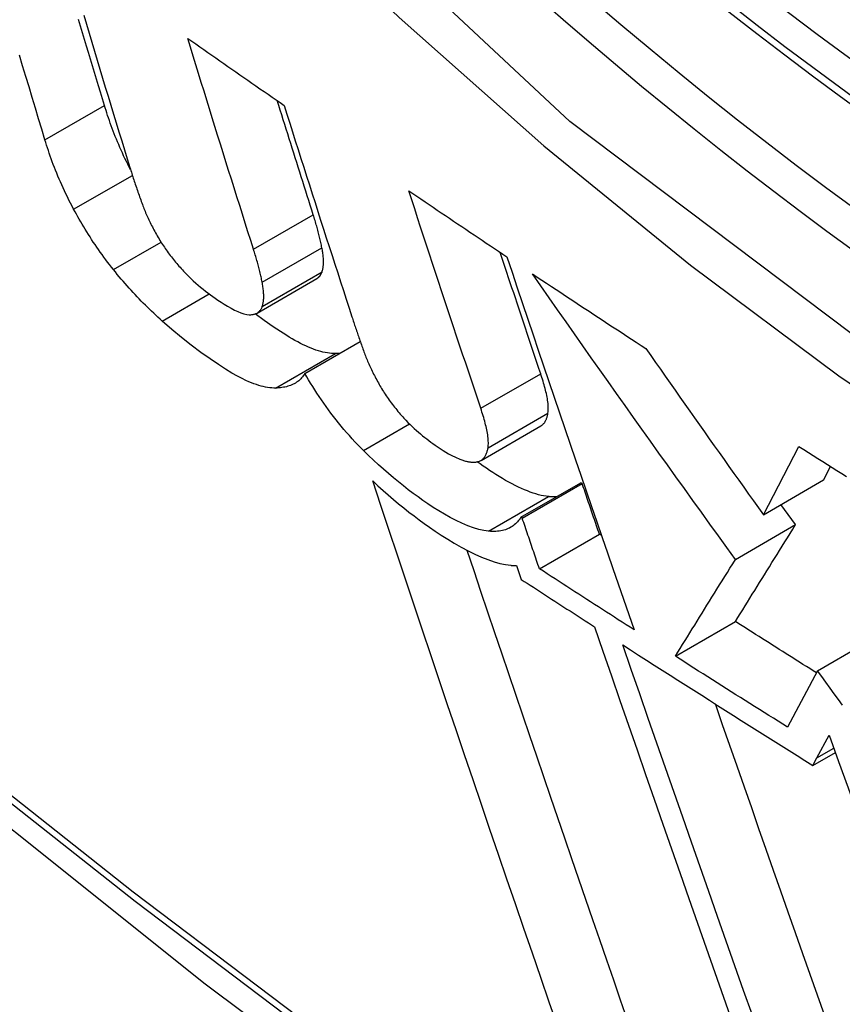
# Model space of a CAD drawing. Header units: inches. Extents: x 23 to 567, y 61 to 264.
# Tile 172 of 256: x 520.6235 to 520.704, y 221.4397 to 221.5361. Entities that reach past the tile are written whole.
import ezdxf

# ---------------------------------------------------------------- set-up
doc = ezdxf.new("R2010")
doc.units = ezdxf.units.IN
doc.header["$MEASUREMENT"] = 0
doc.layers.add('Visible Edges(ANSI)', color=7, linetype='Continuous', lineweight=25)
doc.layers.add('Visible Tangent Edges(ANSI)', color=7, linetype='Continuous', lineweight=25)

msp = doc.modelspace()

# ---------------------------------------------------------------- linework, layer by layer
at = {"layer": 'Visible Edges(ANSI)'}
for p, q in [((520.646754, 221.507372), (520.652602, 221.510749)), ((520.651417, 221.501462), (520.656844, 221.504596)), ((520.668673, 221.492941), (520.674539, 221.496328)), ((520.696306, 221.48763), (520.699795, 221.494295)), ((520.702191, 221.491027), (520.702886, 221.492353)), ((520.696306, 221.48763), (520.702191, 221.491028)), ((520.672567, 221.487375), (520.678436, 221.490763)), ((520.672704, 221.487285), (520.678574, 221.490674)), ((520.678574, 221.490674), (520.678436, 221.490763)), ((520.699454, 221.486657), (520.698029, 221.488625)), ((520.672704, 221.487285), (520.672567, 221.487375)), ((520.693571, 221.48326), (520.699454, 221.486657)), ((520.674388, 221.482338), (520.680258, 221.485727)), ((520.680469, 221.485591), (520.680258, 221.485727)), ((520.67214, 221.482644), (520.672597, 221.481302)), ((520.687694, 221.473779), (520.693573, 221.477173)), ((520.701622, 221.472349), (520.705889, 221.474813)), ((520.701622, 221.472349), (520.698667, 221.466839)), ((520.701558, 221.463819), (520.702759, 221.466063)), ((520.701165, 221.463095), (520.703365, 221.464365)), ((520.701165, 221.463095), (520.701558, 221.463819))]:
    msp.add_line(p, q, dxfattribs=at)
at = {"layer": 'Visible Edges(ANSI)', "flags": 128}
for points in [[(520.495276, 221.569773), (520.531083, 221.535617), (520.567451, 221.502852), (520.604332, 221.471535), (520.641677, 221.441719), (520.67944, 221.413457), (520.717573, 221.386797), (520.75603, 221.361791), (520.794767, 221.338487), (520.833738, 221.316934), (520.8729, 221.297179), (520.912211, 221.279272), (520.951626, 221.263261), (520.991103, 221.249197), (521.030597, 221.237132), (521.070059, 221.227119), (521.109439, 221.219214)], [(520.629773, 221.536526), (520.630037, 221.535644), (520.630301, 221.534763), (520.630565, 221.533882), (520.63083, 221.533001), (520.631095, 221.532121), (520.63136, 221.531241), (520.631626, 221.530362), (520.631892, 221.529484), (520.632159, 221.528605), (520.632426, 221.527728), (520.632693, 221.52685), (520.632961, 221.525974), (520.633229, 221.525098), (520.633497, 221.524223), (520.633765, 221.523348), (520.634034, 221.522474), (520.634303, 221.5216)], [(520.63181, 221.527687), (520.631615, 221.528332), (520.631419, 221.528977), (520.631224, 221.529623), (520.631029, 221.530269), (520.630834, 221.530915), (520.630639, 221.531562), (520.630444, 221.532209), (520.63025, 221.532857), (520.630055, 221.533504), (520.629861, 221.534152), (520.629667, 221.534801), (520.629474, 221.535449), (520.62928, 221.536098)], [(520.646399, 221.513617), (520.646128, 221.514471), (520.645857, 221.515326), (520.645586, 221.516182), (520.645315, 221.517038), (520.645044, 221.517895), (520.644774, 221.518752), (520.644504, 221.51961), (520.644234, 221.520468), (520.643964, 221.521327), (520.643695, 221.522187), (520.643426, 221.523047), (520.643157, 221.523907), (520.642889, 221.524768), (520.642621, 221.525629), (520.642353, 221.52649), (520.642085, 221.527352), (520.641818, 221.528214), (520.641552, 221.529076), (520.641286, 221.529939), (520.64102, 221.530801), (520.640754, 221.531664), (520.640489, 221.532527), (520.640225, 221.53339), (520.639961, 221.534253)], [(520.639961, 221.534253), (520.640353, 221.53398), (520.640744, 221.533706), (520.641137, 221.533432), (520.641529, 221.533159), (520.641921, 221.532885), (520.642313, 221.532612), (520.642706, 221.532338), (520.643099, 221.532065), (520.643492, 221.531791), (520.643885, 221.531518), (520.644278, 221.531245), (520.644671, 221.530971), (520.645064, 221.530698), (520.645458, 221.530425), (520.645852, 221.530152), (520.646245, 221.529878), (520.646639, 221.529605), (520.647033, 221.529332), (520.647427, 221.529059), (520.647822, 221.528786), (520.648216, 221.528514), (520.648611, 221.528241), (520.649005, 221.527968), (520.6494, 221.527695)], [(520.62598, 221.524321), (520.625667, 221.525355), (520.625355, 221.526389), (520.625043, 221.527424), (520.624732, 221.52846), (520.624421, 221.529497), (520.62411, 221.530535), (520.6238, 221.531574), (520.62349, 221.532613)], [(520.634371, 221.521379), (520.634227, 221.521659), (520.634087, 221.521938), (520.63395, 221.522216), (520.633817, 221.522492), (520.633687, 221.522768), (520.63356, 221.523042), (520.633437, 221.523315), (520.633318, 221.523586), (520.633201, 221.523856), (520.633088, 221.524125), (520.632978, 221.524392), (520.632871, 221.524657), (520.632767, 221.52492), (520.632666, 221.525182), (520.632568, 221.525442), (520.632473, 221.5257), (520.632381, 221.525956), (520.632291, 221.52621), (520.632204, 221.526462), (520.63212, 221.526712), (520.632039, 221.526959), (520.63196, 221.527204), (520.631884, 221.527447), (520.63181, 221.527687)], [(520.652247, 221.516993), (520.652099, 221.517456), (520.651952, 221.51792), (520.651804, 221.518384), (520.651657, 221.518848), (520.65151, 221.519312), (520.651362, 221.519776), (520.651215, 221.520241), (520.651068, 221.520705), (520.650921, 221.52117), (520.650774, 221.521635), (520.650627, 221.522101), (520.65048, 221.522566), (520.650333, 221.523032), (520.650186, 221.523497), (520.65004, 221.523963), (520.649893, 221.524429), (520.649747, 221.524896), (520.6496, 221.525362), (520.649454, 221.525828), (520.649308, 221.526295), (520.649162, 221.526762), (520.649016, 221.527229), (520.64887, 221.527696), (520.648724, 221.528163)], [(520.6494, 221.527695), (520.649672, 221.52683), (520.649945, 221.525965), (520.650218, 221.5251), (520.650492, 221.524235), (520.650766, 221.52337), (520.651041, 221.522506), (520.651316, 221.521641), (520.651591, 221.520777), (520.651867, 221.519912), (520.652142, 221.519049), (520.652419, 221.518185), (520.652695, 221.517322), (520.652972, 221.516459), (520.653249, 221.515596), (520.653526, 221.514734), (520.653804, 221.513873), (520.654082, 221.513012), (520.65436, 221.512151), (520.654638, 221.511291), (520.654916, 221.510432), (520.655194, 221.509573), (520.655473, 221.508715), (520.655752, 221.507858), (520.656031, 221.507001)], [(520.628792, 221.517531), (520.628631, 221.517832), (520.628474, 221.518133), (520.628322, 221.518432), (520.628174, 221.51873), (520.62803, 221.519027), (520.62789, 221.519323), (520.627754, 221.519617), (520.627622, 221.519909), (520.627493, 221.5202), (520.627368, 221.52049), (520.627247, 221.520777), (520.62713, 221.521063), (520.627016, 221.521347), (520.626906, 221.521629), (520.626799, 221.521909), (520.626695, 221.522187), (520.626595, 221.522462), (520.626498, 221.522735), (520.626404, 221.523006), (520.626313, 221.523274), (520.626225, 221.52354), (520.626141, 221.523803), (520.626059, 221.524064), (520.62598, 221.524321)], [(520.634303, 221.5216), (520.634348, 221.521454), (520.634394, 221.521307), (520.63444, 221.52116), (520.634487, 221.521013), (520.634534, 221.520865), (520.634581, 221.520717), (520.634629, 221.520568), (520.634678, 221.520419), (520.634727, 221.52027), (520.634777, 221.52012), (520.634827, 221.51997), (520.634877, 221.51982), (520.634928, 221.519669), (520.63498, 221.519518), (520.635032, 221.519367), (520.635085, 221.519215), (520.635138, 221.519063), (520.635191, 221.518911), (520.635246, 221.518759), (520.6353, 221.518606), (520.635355, 221.518453), (520.635411, 221.5183), (520.635467, 221.518146), (520.635524, 221.517993)], [(520.661593, 221.519345), (520.661992, 221.519075), (520.66239, 221.518805), (520.662788, 221.518535), (520.663187, 221.518265), (520.663586, 221.517995), (520.663985, 221.517725), (520.664384, 221.517456), (520.664783, 221.517186), (520.665182, 221.516916), (520.665582, 221.516647), (520.665982, 221.516377), (520.666382, 221.516108), (520.666782, 221.515839), (520.667182, 221.515569), (520.667583, 221.5153), (520.667983, 221.515031), (520.668384, 221.514762), (520.668785, 221.514493), (520.669186, 221.514224), (520.669587, 221.513955), (520.669989, 221.513686), (520.67039, 221.513418), (520.670792, 221.513149), (520.671194, 221.512881)], [(520.668644, 221.498048), (520.668349, 221.498929), (520.668053, 221.499811), (520.667758, 221.500694), (520.667462, 221.501578), (520.667167, 221.502463), (520.666872, 221.503348), (520.666576, 221.504234), (520.666281, 221.50512), (520.665986, 221.506007), (520.665692, 221.506895), (520.665397, 221.507783), (520.665103, 221.508671), (520.664808, 221.50956), (520.664515, 221.510449), (520.664221, 221.511338), (520.663928, 221.512227), (520.663635, 221.513117), (520.663342, 221.514007), (520.663049, 221.514897), (520.662757, 221.515786), (520.662466, 221.516676), (520.662175, 221.517566), (520.661884, 221.518456), (520.661593, 221.519345)], [(520.635524, 221.517993), (520.635573, 221.517862), (520.635624, 221.51773), (520.635676, 221.517597), (520.635729, 221.517464), (520.635785, 221.517329), (520.635841, 221.517194), (520.635899, 221.517057), (520.635959, 221.51692), (520.636021, 221.516782), (520.636084, 221.516643), (520.636148, 221.516503), (520.636215, 221.516363), (520.636283, 221.516222), (520.636353, 221.51608), (520.636425, 221.515937), (520.636498, 221.515793), (520.636574, 221.515649), (520.636651, 221.515504), (520.63673, 221.515359), (520.636811, 221.515213), (520.636894, 221.515066), (520.636979, 221.514919), (520.637066, 221.51477), (520.637155, 221.514622)], [(520.632688, 221.51162), (520.632496, 221.511862), (520.632307, 221.512106), (520.63212, 221.512349), (520.631936, 221.512594), (520.631754, 221.512839), (520.631575, 221.513085), (520.631399, 221.513331), (520.631225, 221.513578), (520.631053, 221.513825), (520.630884, 221.514072), (520.630718, 221.51432), (520.630554, 221.514569), (520.630393, 221.514818), (520.630234, 221.515067), (520.630077, 221.515316), (520.629924, 221.515564), (520.629773, 221.515812), (520.629625, 221.51606), (520.629479, 221.516306), (520.629337, 221.516553), (520.629197, 221.516798), (520.629059, 221.517043), (520.628924, 221.517287), (520.628792, 221.517531)], [(520.653093, 221.513761), (520.653067, 221.513888), (520.653041, 221.514016), (520.653014, 221.514145), (520.652986, 221.514274), (520.652957, 221.514404), (520.652927, 221.514534), (520.652897, 221.514665), (520.652865, 221.514797), (520.652833, 221.51493), (520.6528, 221.515063), (520.652765, 221.515196), (520.652731, 221.515331), (520.652695, 221.515466), (520.652658, 221.515601), (520.652621, 221.515738), (520.652583, 221.515874), (520.652544, 221.516012), (520.652504, 221.51615), (520.652463, 221.516289), (520.652421, 221.516429), (520.652379, 221.516569), (520.652336, 221.516709), (520.652291, 221.516851), (520.652247, 221.516993)], [(520.637155, 221.514622), (520.637237, 221.514487), (520.637321, 221.514353), (520.637407, 221.514218), (520.637494, 221.514084), (520.637583, 221.51395), (520.637673, 221.513815), (520.637766, 221.513681), (520.63786, 221.513547), (520.637956, 221.513412), (520.638053, 221.513278), (520.638152, 221.513144), (520.638253, 221.51301), (520.638355, 221.512877), (520.638459, 221.512745), (520.638563, 221.512614), (520.638668, 221.512484), (520.638774, 221.512355), (520.638881, 221.512227), (520.63899, 221.5121), (520.639099, 221.511973), (520.639209, 221.511848), (520.63932, 221.511723), (520.639431, 221.5116), (520.639544, 221.511477)], [(520.647245, 221.510385), (520.647219, 221.510512), (520.647193, 221.51064), (520.647166, 221.510768), (520.647138, 221.510898), (520.647109, 221.511027), (520.647079, 221.511158), (520.647048, 221.511289), (520.647017, 221.511421), (520.646985, 221.511553), (520.646952, 221.511686), (520.646918, 221.51182), (520.646883, 221.511954), (520.646847, 221.512089), (520.646811, 221.512225), (520.646773, 221.512361), (520.646735, 221.512498), (520.646696, 221.512636), (520.646656, 221.512774), (520.646616, 221.512913), (520.646574, 221.513053), (520.646532, 221.513193), (520.646488, 221.513333), (520.646444, 221.513475), (520.646399, 221.513617)], [(520.653108, 221.511402), (520.653132, 221.511477), (520.653153, 221.511555), (520.653173, 221.511634), (520.65319, 221.511716), (520.653205, 221.5118), (520.653217, 221.511887), (520.653227, 221.511975), (520.653235, 221.512065), (520.653241, 221.512157), (520.653245, 221.512252), (520.653247, 221.512348), (520.653247, 221.512446), (520.653245, 221.512546), (520.65324, 221.512648), (520.653234, 221.512752), (520.653226, 221.512857), (520.653216, 221.512965), (520.653203, 221.513074), (520.65319, 221.513184), (520.653174, 221.513296), (520.653156, 221.51341), (520.653137, 221.513526), (520.653116, 221.513643), (520.653093, 221.513761)], [(520.67451, 221.501434), (520.674345, 221.501927), (520.674179, 221.502419), (520.674014, 221.502912), (520.673849, 221.503406), (520.673683, 221.503899), (520.673518, 221.504393), (520.673353, 221.504887), (520.673187, 221.505381), (520.673022, 221.505875), (520.672857, 221.50637), (520.672692, 221.506865), (520.672527, 221.50736), (520.672361, 221.507855), (520.672196, 221.50835), (520.672031, 221.508846), (520.671866, 221.509342), (520.671701, 221.509837), (520.671536, 221.510333), (520.671371, 221.51083), (520.671207, 221.511326), (520.671042, 221.511822), (520.670877, 221.512319), (520.670713, 221.512815), (520.670548, 221.513312)], [(520.671194, 221.512881), (520.671704, 221.511358), (520.672216, 221.509833), (520.67273, 221.508306), (520.673245, 221.506778), (520.673761, 221.50525), (520.674278, 221.50372), (520.674797, 221.50219), (520.675316, 221.500659), (520.675836, 221.499128), (520.676357, 221.497598), (520.676878, 221.496069), (520.6774, 221.49454), (520.677922, 221.493012), (520.678444, 221.491486), (520.678967, 221.489961), (520.67949, 221.488438), (520.680012, 221.486918), (520.680534, 221.4854), (520.681056, 221.483884), (520.681578, 221.482372), (520.682099, 221.480863), (520.68262, 221.479358), (520.683139, 221.477856), (520.683658, 221.476359)], [(520.637451, 221.506591), (520.637246, 221.506775), (520.637041, 221.506962), (520.636835, 221.507152), (520.63663, 221.507344), (520.636425, 221.507539), (520.63622, 221.507736), (520.636015, 221.507935), (520.635811, 221.508137), (520.635609, 221.50834), (520.635407, 221.508545), (520.635206, 221.508752), (520.635006, 221.508961), (520.634807, 221.509172), (520.634609, 221.509385), (520.634412, 221.5096), (520.634217, 221.509816), (520.634022, 221.510035), (520.633828, 221.510255), (520.633635, 221.510478), (520.633444, 221.510702), (520.633253, 221.510929), (520.633064, 221.511157), (520.632875, 221.511388), (520.632688, 221.51162)], [(520.639544, 221.511477), (520.639781, 221.511227), (520.64002, 221.510986), (520.640261, 221.510752), (520.640502, 221.510527), (520.640743, 221.51031), (520.640983, 221.510101), (520.641223, 221.509899), (520.641462, 221.509704), (520.6417, 221.509516), (520.641937, 221.509334), (520.642172, 221.509158), (520.642406, 221.508988), (520.642648, 221.508817), (520.64292, 221.508629), (520.643217, 221.508431), (520.643533, 221.508228), (520.643862, 221.508028), (520.644198, 221.507837), (520.644533, 221.507661), (520.644858, 221.507509), (520.645168, 221.507385), (520.645461, 221.507291), (520.645734, 221.50723), (520.645985, 221.507205)], [(520.652602, 221.510749), (520.652632, 221.510767), (520.65266, 221.510785), (520.652688, 221.510805), (520.652716, 221.510825), (520.652742, 221.510846), (520.652768, 221.510868), (520.652793, 221.51089), (520.652817, 221.510914), (520.652841, 221.510938), (520.652863, 221.510964), (520.652886, 221.51099), (520.652907, 221.511017), (520.652928, 221.511044), (520.652947, 221.511073), (520.652967, 221.511102), (520.652985, 221.511132), (520.653003, 221.511163), (520.65302, 221.511195), (520.653036, 221.511227), (520.653052, 221.511261), (520.653067, 221.511295), (520.653081, 221.51133), (520.653095, 221.511365), (520.653108, 221.511402)], [(520.673714, 221.511201), (520.674173, 221.510896), (520.674633, 221.510591), (520.675093, 221.510286), (520.675553, 221.509981), (520.676013, 221.509676), (520.676473, 221.509371), (520.676934, 221.509067), (520.677395, 221.508762), (520.677856, 221.508458), (520.678317, 221.508153), (520.678779, 221.507849), (520.679241, 221.507545), (520.679703, 221.507241), (520.680165, 221.506937), (520.680628, 221.506633), (520.681091, 221.50633), (520.681554, 221.506026), (520.682017, 221.505723), (520.682481, 221.505419), (520.682945, 221.505116), (520.683409, 221.504813), (520.683873, 221.50451), (520.684338, 221.504207), (520.684803, 221.503904)], [(520.693571, 221.48326), (520.692738, 221.484411), (520.691905, 221.485563), (520.691073, 221.486717), (520.690241, 221.487872), (520.689409, 221.489028), (520.688577, 221.490186), (520.687746, 221.491345), (520.686915, 221.492505), (520.686085, 221.493666), (520.685255, 221.494829), (520.684425, 221.495992), (520.683597, 221.497157), (520.682769, 221.498322), (520.681941, 221.499489), (520.681114, 221.500656), (520.680288, 221.501825), (520.679463, 221.502994), (520.678639, 221.504164), (520.677816, 221.505335), (520.676993, 221.506507), (520.676172, 221.507679), (520.675352, 221.508853), (520.674532, 221.510027), (520.673714, 221.511201)], [(520.647259, 221.508025), (520.647283, 221.5081), (520.647305, 221.508178), (520.647324, 221.508257), (520.647341, 221.508339), (520.647356, 221.508423), (520.647368, 221.50851), (520.647379, 221.508598), (520.647387, 221.508688), (520.647393, 221.508781), (520.647397, 221.508875), (520.647398, 221.508971), (520.647398, 221.509069), (520.647396, 221.509169), (520.647392, 221.509271), (520.647385, 221.509375), (520.647377, 221.509481), (520.647367, 221.509588), (520.647355, 221.509697), (520.647341, 221.509808), (520.647325, 221.50992), (520.647308, 221.510034), (520.647288, 221.510149), (520.647267, 221.510266), (520.647245, 221.510385)], [(520.645985, 221.507205), (520.646065, 221.507205), (520.646143, 221.507207), (520.646218, 221.507213), (520.646291, 221.507221), (520.646362, 221.507233), (520.646431, 221.507247), (520.646498, 221.507265), (520.646562, 221.507285), (520.646624, 221.507309), (520.646684, 221.507335), (520.646741, 221.507365), (520.646796, 221.507398), (520.646849, 221.507434), (520.646899, 221.507474), (520.646946, 221.507516), (520.646991, 221.507561), (520.647033, 221.507609), (520.647073, 221.50766), (520.64711, 221.507714), (520.647145, 221.50777), (520.647177, 221.50783), (520.647207, 221.507892), (520.647234, 221.507957), (520.647259, 221.508025)], [(520.64856, 221.500024), (520.648374, 221.500024), (520.648182, 221.500033), (520.647984, 221.500052), (520.647781, 221.500081), (520.647571, 221.500119), (520.647356, 221.500166), (520.647135, 221.500223), (520.646908, 221.50029), (520.646675, 221.500366), (520.646437, 221.500452), (520.646193, 221.500547), (520.645943, 221.500651), (520.645649, 221.500783), (520.645278, 221.500962), (520.644827, 221.501197), (520.644292, 221.501498), (520.643669, 221.501872), (520.642955, 221.502329), (520.642145, 221.502877), (520.641241, 221.503522), (520.640305, 221.504224), (520.639361, 221.504969), (520.638408, 221.505758), (520.637451, 221.506591)], [(520.654411, 221.503403), (520.654224, 221.503402), (520.65403, 221.503412), (520.65383, 221.503431), (520.653625, 221.50346), (520.653414, 221.503498), (520.653197, 221.503546), (520.652974, 221.503604), (520.652746, 221.503671), (520.652512, 221.503748), (520.652272, 221.503835), (520.652027, 221.50393), (520.651776, 221.504035), (520.65152, 221.50415), (520.651259, 221.504273), (520.650993, 221.504405), (520.650724, 221.504545), (520.650451, 221.504693), (520.650175, 221.504849), (520.649896, 221.505012), (520.649547, 221.505224), (520.649024, 221.505556), (520.64832, 221.506026), (520.647456, 221.50663), (520.646563, 221.507285)], [(520.656031, 221.507001), (520.656075, 221.506866), (520.656119, 221.506731), (520.656164, 221.506596), (520.656208, 221.50646), (520.656253, 221.506325), (520.656299, 221.506189), (520.656344, 221.506053), (520.65639, 221.505917), (520.656436, 221.50578), (520.656482, 221.505644), (520.656529, 221.505507), (520.656576, 221.505371), (520.656623, 221.505234), (520.65667, 221.505097), (520.656717, 221.50496), (520.656765, 221.504822), (520.656813, 221.504685), (520.656861, 221.504547), (520.65691, 221.50441), (520.656958, 221.504272), (520.657007, 221.504133), (520.657056, 221.503995), (520.657106, 221.503857), (520.657155, 221.503718)], [(520.657155, 221.503718), (520.657203, 221.503588), (520.657251, 221.503458), (520.657301, 221.503326), (520.657353, 221.503194), (520.657406, 221.503061), (520.65746, 221.502927), (520.657516, 221.502792), (520.657573, 221.502657), (520.657631, 221.502521), (520.657692, 221.502384), (520.657753, 221.502246), (520.657816, 221.502107), (520.657881, 221.501968), (520.657948, 221.501828), (520.658015, 221.501687), (520.658085, 221.501545), (520.658156, 221.501402), (520.658229, 221.501259), (520.658303, 221.501115), (520.658379, 221.50097), (520.658457, 221.500824), (520.658537, 221.500678), (520.658618, 221.500531), (520.658701, 221.500383)], [(520.684803, 221.503904), (520.685279, 221.503223), (520.685756, 221.502542), (520.686233, 221.501861), (520.68671, 221.50118), (520.687188, 221.500499), (520.687666, 221.499819), (520.688144, 221.499139), (520.688623, 221.498459), (520.689102, 221.49778), (520.689581, 221.497101), (520.69006, 221.496422), (520.690539, 221.495744), (520.691019, 221.495065), (520.691499, 221.494387), (520.691979, 221.49371), (520.692459, 221.493033), (520.69294, 221.492356), (520.69342, 221.49168), (520.693901, 221.491004), (520.694382, 221.490328), (520.694863, 221.489653), (520.695344, 221.488978), (520.695825, 221.488304), (520.696306, 221.48763)], [(520.654823, 221.503429), (520.654807, 221.503427), (520.65479, 221.503426), (520.654773, 221.503424), (520.654756, 221.503423), (520.654739, 221.503421), (520.654722, 221.50342), (520.654705, 221.503418), (520.654688, 221.503417), (520.654671, 221.503416), (520.654654, 221.503415), (520.654637, 221.503413), (520.65462, 221.503412), (520.654603, 221.503411), (520.654586, 221.50341), (520.654568, 221.503409), (520.654551, 221.503408), (520.654534, 221.503407), (520.654516, 221.503407), (520.654499, 221.503406), (520.654481, 221.503405), (520.654464, 221.503404), (520.654446, 221.503404), (520.654429, 221.503403), (520.654411, 221.503403)], [(520.651417, 221.501462), (520.651346, 221.501343), (520.65127, 221.50123), (520.65119, 221.501122), (520.651105, 221.50102), (520.651016, 221.500923), (520.650922, 221.500832), (520.650824, 221.500745), (520.650721, 221.500665), (520.650615, 221.500589), (520.650504, 221.500518), (520.650389, 221.500453), (520.65027, 221.500392), (520.650148, 221.500336), (520.650021, 221.500285), (520.649891, 221.500239), (520.649757, 221.500197), (520.649619, 221.50016), (520.649478, 221.500128), (520.649333, 221.5001), (520.649185, 221.500076), (520.649034, 221.500057), (520.648879, 221.500042), (520.648721, 221.500031), (520.64856, 221.500024)], [(520.65716, 221.493911), (520.656878, 221.494194), (520.656599, 221.494481), (520.656324, 221.494773), (520.656051, 221.495068), (520.655781, 221.495368), (520.655514, 221.495672), (520.65525, 221.49598), (520.654989, 221.496293), (520.65473, 221.496609), (520.654476, 221.496929), (520.654226, 221.497249), (520.653982, 221.497572), (520.653742, 221.497895), (520.653506, 221.49822), (520.653275, 221.498546), (520.653049, 221.498872), (520.652828, 221.499197), (520.652612, 221.499523), (520.652401, 221.499848), (520.652195, 221.500173), (520.651993, 221.500497), (520.651796, 221.50082), (520.651604, 221.501142), (520.651417, 221.501462)], [(520.675222, 221.497575), (520.675239, 221.497695), (520.67525, 221.497822), (520.675255, 221.497953), (520.675256, 221.498089), (520.675251, 221.49823), (520.675242, 221.498375), (520.675229, 221.498524), (520.675211, 221.498677), (520.675189, 221.498832), (520.675164, 221.498991), (520.675135, 221.499151), (520.675103, 221.499314), (520.675068, 221.499479), (520.67503, 221.499647), (520.674989, 221.499818), (520.674945, 221.499991), (520.674899, 221.500166), (520.67485, 221.500343), (520.674798, 221.500522), (520.674744, 221.500702), (520.674688, 221.500884), (520.674631, 221.501066), (520.674571, 221.50125), (520.67451, 221.501434)], [(520.658701, 221.500383), (520.658779, 221.500245), (520.65886, 221.500108), (520.658943, 221.49997), (520.659027, 221.499831), (520.659114, 221.499693), (520.659203, 221.499554), (520.659294, 221.499414), (520.659387, 221.499275), (520.659483, 221.499135), (520.65958, 221.498995), (520.65968, 221.498854), (520.659782, 221.498713), (520.659886, 221.498573), (520.659991, 221.498434), (520.660098, 221.498295), (520.660206, 221.498158), (520.660315, 221.498021), (520.660426, 221.497885), (520.660538, 221.497749), (520.660652, 221.497615), (520.660766, 221.497481), (520.660883, 221.497348), (520.661, 221.497216), (520.661118, 221.497085)], [(520.669356, 221.494188), (520.669372, 221.494308), (520.669383, 221.494435), (520.669389, 221.494566), (520.669389, 221.494702), (520.669385, 221.494843), (520.669376, 221.494988), (520.669362, 221.495137), (520.669345, 221.49529), (520.669323, 221.495445), (520.669298, 221.495604), (520.669269, 221.495764), (520.669237, 221.495927), (520.669202, 221.496092), (520.669164, 221.49626), (520.669123, 221.496431), (520.669079, 221.496604), (520.669033, 221.496779), (520.668984, 221.496956), (520.668932, 221.497135), (520.668878, 221.497315), (520.668823, 221.497497), (520.668765, 221.49768), (520.668706, 221.497864), (520.668644, 221.498048)], [(520.661118, 221.497085), (520.661318, 221.49687), (520.66152, 221.496662), (520.661723, 221.496459), (520.661928, 221.496263), (520.662134, 221.496072), (520.662339, 221.495888), (520.662545, 221.495709), (520.66275, 221.495535), (520.662954, 221.495367), (520.663158, 221.495203), (520.663361, 221.495045), (520.663563, 221.49489), (520.663764, 221.49474), (520.663965, 221.494593), (520.664165, 221.49445), (520.664364, 221.49431), (520.664562, 221.494174), (520.66476, 221.494041), (520.664976, 221.4939), (520.665219, 221.493752), (520.665496, 221.493595), (520.665815, 221.49343), (520.666184, 221.493254), (520.666611, 221.493069)], [(520.674539, 221.496328), (520.674587, 221.496358), (520.674633, 221.49639), (520.674677, 221.496425), (520.67472, 221.496462), (520.67476, 221.496501), (520.674799, 221.496542), (520.674835, 221.496585), (520.67487, 221.49663), (520.674904, 221.496677), (520.674935, 221.496726), (520.674965, 221.496777), (520.674993, 221.49683), (520.67502, 221.496884), (520.675045, 221.49694), (520.675069, 221.496997), (520.675091, 221.497056), (520.675112, 221.497116), (520.675131, 221.497178), (520.67515, 221.497241), (520.675167, 221.497306), (520.675182, 221.497372), (520.675197, 221.497438), (520.67521, 221.497506), (520.675222, 221.497575)], [(520.669411, 221.486018), (520.668942, 221.486086), (520.668445, 221.486198), (520.667922, 221.486354), (520.667371, 221.486554), (520.666801, 221.486795), (520.666227, 221.487067), (520.665655, 221.487365), (520.665089, 221.487682), (520.664534, 221.488013), (520.663994, 221.488352), (520.663475, 221.488693), (520.66298, 221.48903), (520.662505, 221.489365), (520.662028, 221.489711), (520.661548, 221.490072), (520.661065, 221.490446), (520.660579, 221.490834), (520.660091, 221.491236), (520.659602, 221.491651), (520.659112, 221.492079), (520.658622, 221.49252), (520.658133, 221.492972), (520.657646, 221.493436), (520.65716, 221.493911)], [(520.668398, 221.492832), (520.668469, 221.492852), (520.668537, 221.492876), (520.668602, 221.492904), (520.668663, 221.492936), (520.668722, 221.492972), (520.668778, 221.493011), (520.66883, 221.493054), (520.66888, 221.4931), (520.668927, 221.493149), (520.668972, 221.493201), (520.669013, 221.493256), (520.669053, 221.493314), (520.66909, 221.493374), (520.669124, 221.493438), (520.669156, 221.493503), (520.669186, 221.493571), (520.669214, 221.493641), (520.66924, 221.493714), (520.669264, 221.493788), (520.669286, 221.493865), (520.669306, 221.493943), (520.669324, 221.494023), (520.669341, 221.494105), (520.669356, 221.494188)], [(520.699795, 221.494295), (520.700259, 221.494003), (520.700722, 221.493711), (520.701186, 221.49342), (520.701651, 221.493128), (520.702115, 221.492836), (520.70258, 221.492545), (520.703045, 221.492254), (520.703511, 221.491962), (520.703976, 221.491671), (520.704443, 221.49138)], [(520.666611, 221.493069), (520.666703, 221.493032), (520.666792, 221.492998), (520.66688, 221.492966), (520.666967, 221.492937), (520.667052, 221.492911), (520.667136, 221.492887), (520.667218, 221.492865), (520.667299, 221.492846), (520.667378, 221.492829), (520.667456, 221.492815), (520.667532, 221.492803), (520.667607, 221.492793), (520.667681, 221.492785), (520.667753, 221.492779), (520.667824, 221.492776), (520.667893, 221.492775), (520.667961, 221.492775), (520.668027, 221.492778), (520.668092, 221.492782), (520.668156, 221.492789), (520.668219, 221.492797), (520.66828, 221.492807), (520.66834, 221.492819), (520.668398, 221.492832)], [(520.675278, 221.489405), (520.675042, 221.489434), (520.674799, 221.489474), (520.67455, 221.489526), (520.674294, 221.489589), (520.674032, 221.489663), (520.673763, 221.489749), (520.673489, 221.489845), (520.673207, 221.489952), (520.67292, 221.49007), (520.672627, 221.490199), (520.672328, 221.490338), (520.672023, 221.490488), (520.671712, 221.490648), (520.671396, 221.490818), (520.67108, 221.490995), (520.670762, 221.491179), (520.670445, 221.491369), (520.670129, 221.491565), (520.669815, 221.491765), (520.669502, 221.491969), (520.669192, 221.492175), (520.668886, 221.492385), (520.668583, 221.492596), (520.668285, 221.492808)], [(520.676175, 221.437544), (520.675351, 221.439925), (520.674526, 221.442316), (520.673699, 221.444716), (520.67287, 221.447123), (520.67204, 221.449537), (520.67121, 221.451957), (520.670379, 221.454383), (520.669548, 221.456814), (520.668717, 221.459249), (520.667886, 221.461687), (520.667057, 221.464128), (520.666228, 221.46657), (520.6654, 221.469014), (520.664575, 221.471458), (520.663751, 221.473902), (520.662929, 221.476345), (520.66211, 221.478786), (520.661294, 221.481224), (520.660481, 221.48366), (520.659672, 221.486091), (520.658866, 221.488517), (520.658064, 221.490938)], [(520.658064, 221.490938), (520.658573, 221.490469), (520.659081, 221.49001), (520.65959, 221.489563), (520.660099, 221.489127), (520.660606, 221.488703), (520.661112, 221.488291), (520.661617, 221.487891), (520.662119, 221.487504), (520.662618, 221.487129), (520.663114, 221.486767), (520.66363, 221.486401), (520.664188, 221.486017), (520.664782, 221.485623), (520.665407, 221.485226), (520.666056, 221.484834), (520.666723, 221.484453), (520.667402, 221.484091), (520.668071, 221.483762), (520.668718, 221.483475), (520.669342, 221.48323), (520.669941, 221.483026), (520.670515, 221.482866), (520.671064, 221.48275), (520.671586, 221.482678)], [(520.680258, 221.485727), (520.680188, 221.485933), (520.680118, 221.486139), (520.680048, 221.486345), (520.679977, 221.486551), (520.679907, 221.486757), (520.679837, 221.486963), (520.679767, 221.487169), (520.679696, 221.487375), (520.679626, 221.487581), (520.679556, 221.487787), (520.679486, 221.487993), (520.679415, 221.488199), (520.679345, 221.488406), (520.679275, 221.488612), (520.679205, 221.488818), (520.679135, 221.489024), (520.679064, 221.48923), (520.678994, 221.489436), (520.678924, 221.489643), (520.678854, 221.489849), (520.678784, 221.490055), (520.678714, 221.490261), (520.678644, 221.490467), (520.678574, 221.490674)], [(520.676053, 221.489387), (520.676022, 221.489386), (520.675992, 221.489384), (520.675961, 221.489383), (520.67593, 221.489382), (520.675899, 221.489381), (520.675868, 221.48938), (520.675836, 221.48938), (520.675805, 221.48938), (520.675773, 221.48938), (520.675741, 221.48938), (520.675709, 221.48938), (520.675677, 221.489381), (520.675645, 221.489382), (520.675612, 221.489383), (520.67558, 221.489384), (520.675547, 221.489386), (520.675514, 221.489387), (520.675481, 221.489389), (520.675447, 221.489391), (520.675414, 221.489394), (520.67538, 221.489396), (520.675347, 221.489399), (520.675313, 221.489402), (520.675278, 221.489405)], [(520.672567, 221.487375), (520.672489, 221.487254), (520.672407, 221.487138), (520.67232, 221.487027), (520.672229, 221.48692), (520.672134, 221.486819), (520.672034, 221.486724), (520.671929, 221.486633), (520.671819, 221.486548), (520.671705, 221.486469), (520.671585, 221.486395), (520.671461, 221.486327), (520.671332, 221.486266), (520.671198, 221.48621), (520.67106, 221.48616), (520.670917, 221.486117), (520.670769, 221.48608), (520.670616, 221.48605), (520.670459, 221.486026), (520.670296, 221.486008), (520.670129, 221.485997), (520.669957, 221.485992), (520.66978, 221.485994), (520.669598, 221.486003), (520.669411, 221.486018)], [(520.674388, 221.482338), (520.674318, 221.482544), (520.674247, 221.48275), (520.674177, 221.482956), (520.674107, 221.483162), (520.674037, 221.483368), (520.673967, 221.483574), (520.673896, 221.48378), (520.673826, 221.483986), (520.673756, 221.484192), (520.673686, 221.484398), (520.673616, 221.484604), (520.673546, 221.48481), (520.673475, 221.485017), (520.673405, 221.485223), (520.673335, 221.485429), (520.673265, 221.485635), (520.673195, 221.485841), (520.673125, 221.486048), (520.673055, 221.486254), (520.672985, 221.48646), (520.672915, 221.486666), (520.672845, 221.486873), (520.672774, 221.487079), (520.672704, 221.487285)], [(520.693573, 221.477173), (520.69381, 221.477555), (520.694047, 221.477935), (520.694283, 221.478316), (520.694519, 221.478696), (520.694754, 221.479076), (520.694991, 221.479456), (520.695227, 221.479837), (520.695464, 221.480219), (520.695701, 221.480602), (520.69594, 221.480986), (520.696179, 221.481372), (520.696419, 221.48176), (520.696661, 221.48215), (520.696904, 221.482542), (520.697149, 221.482937), (520.697396, 221.483335), (520.697645, 221.483737), (520.697895, 221.484141), (520.698148, 221.48455), (520.698404, 221.484962), (520.698662, 221.485379), (520.698923, 221.4858), (520.699187, 221.486226), (520.699454, 221.486657)], [(520.683014, 221.43815), (520.682336, 221.440104), (520.681657, 221.442066), (520.680976, 221.444034), (520.680294, 221.446008), (520.679611, 221.447988), (520.678927, 221.449974), (520.678242, 221.451964), (520.677557, 221.453959), (520.676871, 221.455957), (520.676185, 221.45796), (520.675498, 221.459966), (520.674812, 221.461974), (520.674126, 221.463985), (520.67344, 221.465998), (520.672755, 221.468013), (520.672071, 221.470028), (520.671387, 221.472045), (520.670705, 221.474062), (520.670024, 221.476078), (520.669344, 221.478094), (520.668666, 221.48011), (520.667989, 221.482124), (520.667315, 221.484136)], [(520.687694, 221.473779), (520.687931, 221.474161), (520.688168, 221.474543), (520.688405, 221.474924), (520.688641, 221.475305), (520.688877, 221.475686), (520.689114, 221.476067), (520.68935, 221.476448), (520.689588, 221.476831), (520.689825, 221.477214), (520.690064, 221.477599), (520.690303, 221.477985), (520.690544, 221.478373), (520.690786, 221.478763), (520.691029, 221.479156), (520.691273, 221.47955), (520.69152, 221.479948), (520.691768, 221.480349), (520.692018, 221.480753), (520.692271, 221.48116), (520.692525, 221.481572), (520.692783, 221.481987), (520.693042, 221.482407), (520.693305, 221.482831), (520.693571, 221.48326)], [(520.671586, 221.482678), (520.67161, 221.482675), (520.671633, 221.482673), (520.671657, 221.482671), (520.67168, 221.482669), (520.671704, 221.482667), (520.671727, 221.482666), (520.67175, 221.482664), (520.671774, 221.482662), (520.671797, 221.482661), (520.67182, 221.482659), (520.671843, 221.482658), (520.671866, 221.482656), (520.67189, 221.482655), (520.671913, 221.482654), (520.671936, 221.482653), (520.671959, 221.482652), (520.671981, 221.482651), (520.672004, 221.48265), (520.672027, 221.482649), (520.67205, 221.482648), (520.672073, 221.482647), (520.672095, 221.482646), (520.672118, 221.482645), (520.67214, 221.482644)], [(520.683658, 221.476359), (520.68327, 221.476607), (520.682883, 221.476856), (520.682496, 221.477104), (520.682108, 221.477353), (520.681721, 221.477602), (520.681334, 221.477851), (520.680947, 221.478099), (520.680561, 221.478348), (520.680174, 221.478597), (520.679787, 221.478846), (520.679401, 221.479095), (520.679015, 221.479344), (520.678629, 221.479594), (520.678243, 221.479843), (520.677857, 221.480092), (520.677471, 221.480341), (520.677085, 221.480591), (520.676699, 221.48084), (520.676314, 221.48109), (520.675928, 221.481339), (520.675543, 221.481589), (520.675158, 221.481838), (520.674773, 221.482088), (520.674388, 221.482338)], [(520.672597, 221.481302), (520.672895, 221.481108), (520.673194, 221.480914), (520.673492, 221.480721), (520.673791, 221.480527), (520.67409, 221.480333), (520.674388, 221.48014), (520.674687, 221.479946), (520.674986, 221.479753), (520.675285, 221.479559), (520.675584, 221.479366), (520.675883, 221.479172), (520.676182, 221.478979), (520.676482, 221.478786), (520.676781, 221.478592), (520.67708, 221.478399), (520.67738, 221.478206), (520.677679, 221.478012), (520.677979, 221.477819), (520.678278, 221.477626), (520.678578, 221.477433), (520.678878, 221.47724), (520.679177, 221.477047), (520.679477, 221.476853), (520.679777, 221.47666)], [(520.679777, 221.47666), (520.680603, 221.474266), (520.681432, 221.471865), (520.682265, 221.469458), (520.683102, 221.467045), (520.683941, 221.464627), (520.684783, 221.462206), (520.685627, 221.459782), (520.686473, 221.457355), (520.687321, 221.454928), (520.68817, 221.452501), (520.68902, 221.450074), (520.68987, 221.447648), (520.69072, 221.445226), (520.691571, 221.442806), (520.692421, 221.44039), (520.69327, 221.43798)], [(520.701513, 221.472146), (520.701181, 221.472355), (520.70085, 221.472564), (520.700518, 221.472773), (520.700186, 221.472982), (520.699855, 221.473191), (520.699524, 221.4734), (520.699192, 221.473609), (520.698861, 221.473819), (520.69853, 221.474028), (520.698199, 221.474237), (520.697868, 221.474447), (520.697537, 221.474656), (520.697206, 221.474866), (520.696876, 221.475075), (520.696545, 221.475285), (520.696214, 221.475494), (520.695884, 221.475704), (520.695554, 221.475914), (520.695223, 221.476124), (520.694893, 221.476333), (520.694563, 221.476543), (520.694233, 221.476753), (520.693903, 221.476963), (520.693573, 221.477173)], [(520.682547, 221.474882), (520.683318, 221.474388), (520.684089, 221.473894), (520.68486, 221.473401), (520.685632, 221.472907), (520.686405, 221.472414), (520.687177, 221.471922), (520.68795, 221.471429), (520.688724, 221.470937), (520.689498, 221.470445), (520.690272, 221.469954), (520.691047, 221.469462), (520.691823, 221.468971), (520.692598, 221.46848), (520.693375, 221.46799), (520.694151, 221.467499), (520.694929, 221.467009), (520.695706, 221.466519), (520.696485, 221.466029), (520.697263, 221.46554), (520.698043, 221.46505), (520.698823, 221.464561), (520.699603, 221.464072), (520.700384, 221.463584), (520.701165, 221.463095)], [(520.695231, 221.438633), (520.694379, 221.441047), (520.693526, 221.443466), (520.692673, 221.445888), (520.69182, 221.448312), (520.690968, 221.450738), (520.690116, 221.453165), (520.689266, 221.455591), (520.688417, 221.458016), (520.68757, 221.460439), (520.686725, 221.462858), (520.685883, 221.465274), (520.685044, 221.467686), (520.684208, 221.470091), (520.683375, 221.47249), (520.682547, 221.474882)], [(520.698667, 221.466839), (520.698208, 221.467127), (520.697749, 221.467415), (520.69729, 221.467704), (520.696831, 221.467992), (520.696373, 221.468281), (520.695915, 221.468569), (520.695457, 221.468858), (520.694999, 221.469147), (520.694541, 221.469436), (520.694083, 221.469724), (520.693626, 221.470014), (520.693168, 221.470303), (520.692711, 221.470592), (520.692255, 221.470881), (520.691798, 221.47117), (520.691341, 221.47146), (520.690885, 221.471749), (520.690428, 221.472039), (520.689972, 221.472329), (520.689516, 221.472619), (520.689061, 221.472909), (520.688605, 221.473199), (520.688149, 221.473489), (520.687694, 221.473779)], [(520.70407, 221.46898), (520.703662, 221.469542), (520.703254, 221.470103), (520.702845, 221.470664), (520.702438, 221.471226), (520.70203, 221.471788), (520.701622, 221.472349)], [(520.702333, 221.438581), (520.701618, 221.440605), (520.700901, 221.442632), (520.700184, 221.444663), (520.699466, 221.446697), (520.698749, 221.448733), (520.698031, 221.450771), (520.697314, 221.45281), (520.696597, 221.454851), (520.69588, 221.456891), (520.695165, 221.458931), (520.694451, 221.46097), (520.693737, 221.463008), (520.693026, 221.465044), (520.692316, 221.467077), (520.691608, 221.469107)], [(520.702759, 221.466063), (520.70368, 221.463481), (520.704606, 221.460887), (520.705537, 221.458282), (520.706472, 221.455669), (520.707411, 221.453047), (520.708352, 221.450419), (520.709296, 221.447786), (520.710243, 221.445149), (520.711191, 221.442509), (520.712139, 221.439869), (520.713089, 221.437229)]]:
    msp.add_lwpolyline(points, dxfattribs=at)
at = {"layer": 'Visible Edges(ANSI)'}
msp.add_ellipse((520.73754, 221.776382), major_axis=(0.15748, -0.272764), ratio=0.57735, start_param=2.363977, end_param=7.060801, dxfattribs=at)
msp.add_ellipse((520.73406, 221.774373), major_axis=(0.159941, -0.277026), ratio=0.57735, dxfattribs=at)
at = {"layer": 'Visible Tangent Edges(ANSI)'}
for p, q in [((520.62598, 221.524321), (520.63181, 221.527687)), ((520.628792, 221.517531), (520.634539, 221.520849)), ((520.646399, 221.513617), (520.652247, 221.516993)), ((520.632688, 221.51162), (520.637348, 221.51431)), ((520.647245, 221.510385), (520.653093, 221.513761)), ((520.647259, 221.508025), (520.653108, 221.511402)), ((520.637451, 221.506591), (520.642052, 221.509247)), ((520.64856, 221.500024), (520.654411, 221.503403)), ((520.668644, 221.498048), (520.67451, 221.501434)), ((520.669356, 221.494188), (520.675222, 221.497575)), ((520.65716, 221.493911), (520.661668, 221.496514)), ((520.669411, 221.486018), (520.675278, 221.489405)), ((520.701558, 221.463819), (520.703218, 221.464777))]:
    msp.add_line(p, q, dxfattribs=at)
at = {"layer": 'Visible Tangent Edges(ANSI)', "flags": 128}
for points in [[(520.982496, 221.629169), (520.979577, 221.587964), (520.971168, 221.550917), (520.95741, 221.518802), (520.93867, 221.492385), (520.915424, 221.472314), (520.888197, 221.459069), (520.857489, 221.452824), (520.823906, 221.453732), (520.788319, 221.461773), (520.751459, 221.47676), (520.714163, 221.498398), (520.677367, 221.526112), (520.641728, 221.559417), (520.608154, 221.597497), (520.577437, 221.639403)], [(520.582354, 221.626706), (520.594347, 221.610131), (520.606819, 221.594085), (520.619728, 221.578623), (520.633034, 221.563799), (520.646695, 221.549666), (520.660652, 221.536292), (520.674829, 221.523742), (520.689186, 221.512047), (520.703684, 221.501236), (520.718285, 221.491337), (520.732951, 221.482379), (520.74764, 221.474393), (520.762263, 221.467435), (520.776766, 221.461523), (520.791106, 221.456668), (520.805239, 221.452881), (520.819123, 221.450173), (520.832714, 221.448554), (520.845969, 221.448034), (520.858836, 221.448621), (520.87124, 221.450299), (520.883154, 221.453057), (520.894555, 221.456882)], [(520.491885, 221.574758), (520.515164, 221.552353), (520.538696, 221.530541), (520.562455, 221.509353), (520.586415, 221.488814), (520.610548, 221.468951), (520.634826, 221.449788), (520.65922, 221.431348), (520.683701, 221.413652), (520.708241, 221.396719), (520.732802, 221.380571), (520.757361, 221.365221), (520.781915, 221.350667), (520.806464, 221.336908), (520.831007, 221.323944), (520.855522, 221.311788), (520.879981, 221.300451), (520.904356, 221.289948), (520.928617, 221.280292), (520.952762, 221.271483), (520.976779, 221.263524), (521.00064, 221.256424)], [(520.999378, 221.258005), (520.975616, 221.265027), (520.951694, 221.272911), (520.92764, 221.281648), (520.903465, 221.291238), (520.879171, 221.301678), (520.854789, 221.312958), (520.830345, 221.325063), (520.805869, 221.337982), (520.781384, 221.351703), (520.756889, 221.366224), (520.732388, 221.381546), (520.707882, 221.397671), (520.683397, 221.414586), (520.658971, 221.432266), (520.634632, 221.450692), (520.610411, 221.469841), (520.586337, 221.489691), (520.562439, 221.510214), (520.538743, 221.531384), (520.515283, 221.553169), (520.492069, 221.575554)]]:
    msp.add_lwpolyline(points, dxfattribs=at)
at = {"layer": 'Visible Tangent Edges(ANSI)'}
for centre, major_axis, start_param, end_param in [((520.736546, 221.775808), (-0.173181, 0.299958), 5.05527, 10.652693), ((520.736496, 221.775779), (0.150591, -0.26083), 4.097754, 6.89782)]:
    msp.add_ellipse(centre, major_axis=major_axis, ratio=0.57735, start_param=start_param, end_param=end_param, dxfattribs=at)
for centre, major_axis in [((520.737138, 221.77615), (-0.171108, 0.296368)), ((520.734164, 221.774433), (0.162695, -0.281797)), ((520.73406, 221.774373), (-0.162099, 0.280763))]:
    msp.add_ellipse(centre, major_axis=major_axis, ratio=0.57735, dxfattribs=at)

doc.saveas('drawing.dxf')
